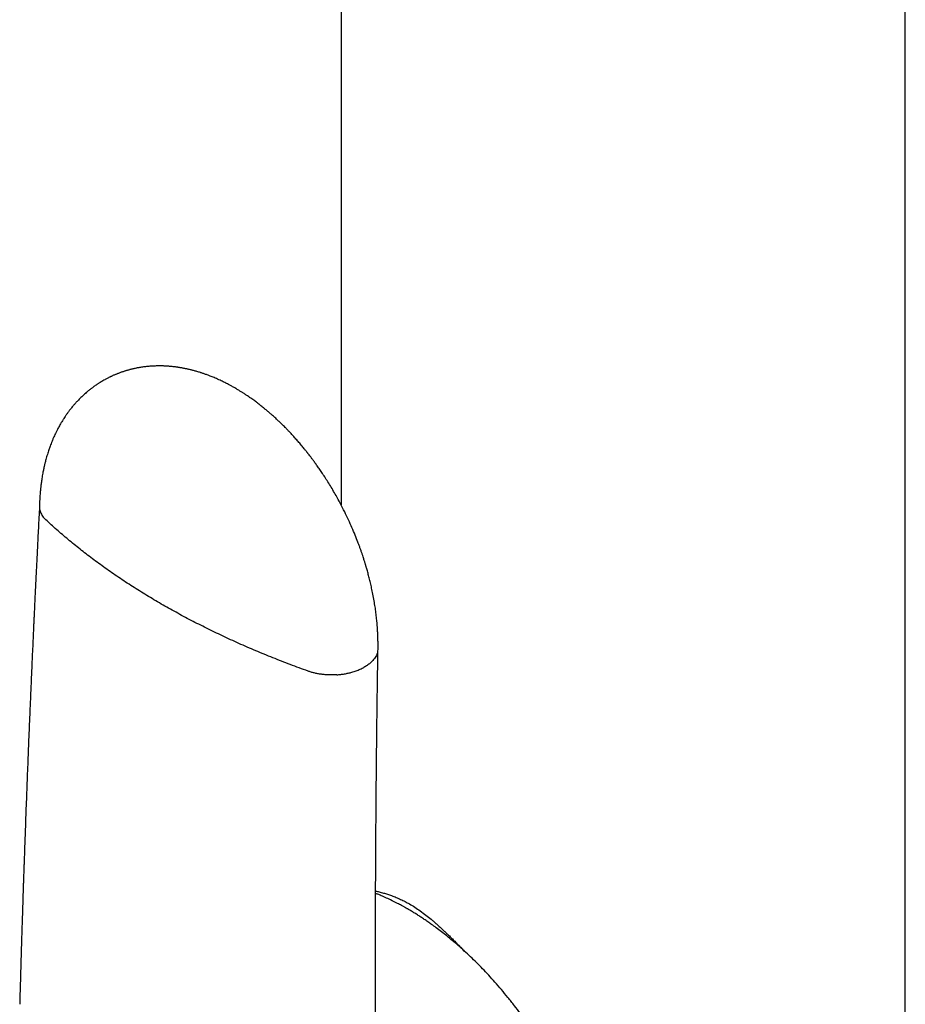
# Model space of a CAD drawing. Header units: millimetres. Extents: x 8 to 755, y 12 to 755.
# Tile 23 of 31: x 679 to 714, y 222 to 260. Entities that reach past the tile are written whole.
import ezdxf

# ---------------------------------------------------------------- set-up
doc = ezdxf.new("R2010")
doc.units = ezdxf.units.MM

msp = doc.modelspace()

# ---------------------------------------------------------------- linework, layer by layer
at = {"color": 7, "linetype": 'Continuous', "lineweight": 30}
for p, q in [((691.846, 296.543), (691.846, 241.438)), ((682.708, 246.289), (682.7, 246.284))]:
    msp.add_line(p, q, dxfattribs=at)
at = {"color": 7, "linetype": 'Continuous', "lineweight": 30, "flags": 128}
msp.add_lwpolyline([(713.702, 208.322), (713.702, 252.702), (713.702, 305.817)], dxfattribs=at)
at = {"color": 7, "linetype": 'Continuous', "lineweight": 30}
for points, knots in [([(693.279, 235.85), (693.279, 235.886), (693.28, 235.954), (693.28, 236.047), (693.28, 236.124), (693.278, 236.19), (693.277, 236.252), (693.275, 236.315), (693.273, 236.383), (693.27, 236.454), (693.266, 236.523), (693.263, 236.584), (693.26, 236.629), (693.257, 236.661), (693.256, 236.687), (693.254, 236.714), (693.251, 236.75), (693.247, 236.794), (693.243, 236.845), (693.238, 236.906), (693.23, 236.983), (693.22, 237.08), (693.207, 237.193), (693.192, 237.309), (693.176, 237.425), (693.159, 237.539), (693.133, 237.7), (693.096, 237.906), (693.048, 238.143), (693, 238.358), (692.953, 238.553), (692.913, 238.709), (692.881, 238.828), (692.857, 238.914), (692.836, 238.986), (692.82, 239.042), (692.808, 239.081), (692.799, 239.113), (692.789, 239.144), (692.778, 239.181), (692.764, 239.228), (692.746, 239.284), (692.725, 239.351), (692.699, 239.43), (692.668, 239.524), (692.631, 239.631), (692.591, 239.745), (692.548, 239.863), (692.483, 240.036), (692.392, 240.266), (692.27, 240.556), (692.136, 240.856), (691.988, 241.165), (691.845, 241.443), (691.712, 241.69), (691.592, 241.903), (691.467, 242.116), (691.341, 242.321), (691.22, 242.511), (691.107, 242.682), (691.002, 242.835), (690.907, 242.971), (690.82, 243.091), (690.743, 243.196), (690.675, 243.286), (690.617, 243.361), (690.575, 243.416), (690.546, 243.452), (690.527, 243.477), (690.505, 243.504), (690.477, 243.539), (690.44, 243.586), (690.393, 243.643), (690.337, 243.71), (690.259, 243.805), (690.161, 243.919), (690.048, 244.045), (689.941, 244.163), (689.845, 244.266), (689.76, 244.354), (689.688, 244.428), (689.623, 244.494), (689.574, 244.542), (689.54, 244.575), (689.516, 244.599), (689.488, 244.626), (689.45, 244.662), (689.402, 244.708), (689.326, 244.778), (689.23, 244.866), (689.12, 244.964), (689.018, 245.051), (688.926, 245.128), (688.846, 245.194), (688.778, 245.248), (688.722, 245.292), (688.681, 245.324), (688.653, 245.346), (688.631, 245.363), (688.604, 245.384), (688.561, 245.416), (688.501, 245.46), (688.428, 245.514), (688.348, 245.571), (688.264, 245.629), (688.186, 245.682), (688.12, 245.726), (688.069, 245.758), (688.026, 245.786), (687.981, 245.814), (687.933, 245.844), (687.881, 245.876), (687.826, 245.909), (687.767, 245.944), (687.707, 245.979), (687.648, 246.012), (687.595, 246.041), (687.541, 246.071), (687.482, 246.102), (687.416, 246.137), (687.347, 246.172), (687.277, 246.206), (687.199, 246.244), (687.114, 246.283), (687.021, 246.324), (686.934, 246.362), (686.853, 246.395), (686.785, 246.422), (686.724, 246.446), (686.666, 246.468), (686.605, 246.49), (686.546, 246.511), (686.493, 246.529), (686.444, 246.545), (686.392, 246.562), (686.332, 246.58), (686.265, 246.6), (686.2, 246.619), (686.141, 246.635), (686.089, 246.649), (686.037, 246.662), (685.982, 246.675), (685.925, 246.688), (685.872, 246.7), (685.826, 246.71), (685.781, 246.719), (685.733, 246.728), (685.679, 246.738), (685.623, 246.748), (685.569, 246.756), (685.523, 246.763), (685.478, 246.77), (685.431, 246.776), (685.374, 246.783), (685.314, 246.79), (685.255, 246.796), (685.203, 246.8), (685.151, 246.804), (685.093, 246.808), (685.03, 246.811), (684.968, 246.814), (684.91, 246.816), (684.851, 246.817), (684.787, 246.817), (684.72, 246.816), (684.655, 246.814), (684.596, 246.812), (684.535, 246.809), (684.472, 246.805), (684.406, 246.8), (684.341, 246.793), (684.271, 246.786), (684.195, 246.776), (684.117, 246.765), (684.051, 246.754), (683.998, 246.745), (683.954, 246.737), (683.904, 246.727), (683.852, 246.716), (683.803, 246.705), (683.761, 246.695), (683.727, 246.687), (683.691, 246.678), (683.644, 246.665), (683.59, 246.651), (683.538, 246.636), (683.495, 246.622), (683.452, 246.609), (683.405, 246.594), (683.357, 246.577), (683.307, 246.559), (683.254, 246.54), (683.206, 246.521), (683.164, 246.505), (683.127, 246.49), (683.086, 246.473), (683.04, 246.453), (682.994, 246.432), (682.96, 246.416), (682.936, 246.405), (682.916, 246.396), (682.89, 246.383), (682.855, 246.366), (682.811, 246.344), (682.762, 246.318), (682.728, 246.3), (682.711, 246.29)], [0, 0, 0, 0, 0.006547, 0.012108, 0.016663, 0.020227, 0.023708, 0.02753, 0.03145, 0.035683, 0.040102, 0.043735, 0.046367, 0.048115, 0.049275, 0.050889, 0.052971, 0.055525, 0.058555, 0.062063, 0.066056, 0.072142, 0.078924, 0.085677, 0.092326, 0.098867, 0.105297, 0.119999, 0.134032, 0.145553, 0.156534, 0.166957, 0.171956, 0.17681, 0.181426, 0.184215, 0.186298, 0.188065, 0.189587, 0.191668, 0.194311, 0.197518, 0.201293, 0.205638, 0.211084, 0.217231, 0.223829, 0.230558, 0.237417, 0.25342, 0.270098, 0.28745, 0.305476, 0.324172, 0.336774, 0.349656, 0.362816, 0.375666, 0.387559, 0.398488, 0.408199, 0.416986, 0.424846, 0.431778, 0.437781, 0.442856, 0.447032, 0.448788, 0.450356, 0.452011, 0.454411, 0.457583, 0.461527, 0.466242, 0.471727, 0.481354, 0.490576, 0.499262, 0.507411, 0.513532, 0.519313, 0.524509, 0.528806, 0.530697, 0.532343, 0.53437, 0.537261, 0.541014, 0.545423, 0.554464, 0.562755, 0.570299, 0.577099, 0.583135, 0.587977, 0.592041, 0.595332, 0.596911, 0.598277, 0.600148, 0.602745, 0.607572, 0.612902, 0.618591, 0.624636, 0.63068, 0.635188, 0.638701, 0.641321, 0.644305, 0.648038, 0.651442, 0.655205, 0.659326, 0.663756, 0.667672, 0.671492, 0.674779, 0.678823, 0.683525, 0.688279, 0.692997, 0.697678, 0.70411, 0.710384, 0.7163, 0.721722, 0.726702, 0.729956, 0.733893, 0.738238, 0.742195, 0.745712, 0.748799, 0.751862, 0.756085, 0.760679, 0.76515, 0.76895, 0.77232, 0.775465, 0.779152, 0.783148, 0.786663, 0.789635, 0.79227, 0.795372, 0.79902, 0.803017, 0.806555, 0.8095, 0.812097, 0.815134, 0.818705, 0.82316, 0.827026, 0.830198, 0.833308, 0.837123, 0.841573, 0.845737, 0.849328, 0.852867, 0.857187, 0.861896, 0.866099, 0.86983, 0.873515, 0.878128, 0.882367, 0.886433, 0.891072, 0.896177, 0.901614, 0.906672, 0.909331, 0.912192, 0.91549, 0.919231, 0.922809, 0.925607, 0.92769, 0.929888, 0.93286, 0.937453, 0.940993, 0.943506, 0.946421, 0.949941, 0.953107, 0.956613, 0.960462, 0.964154, 0.966997, 0.969296, 0.972174, 0.975736, 0.9793, 0.982076, 0.983286, 0.984495, 0.986362, 0.988927, 0.992192, 0.996166, 1, 1, 1, 1]), ([(682.7, 246.284), (682.672, 246.269), (682.621, 246.24), (682.553, 246.199), (682.499, 246.166), (682.452, 246.136), (682.405, 246.106), (682.356, 246.073), (682.305, 246.037), (682.257, 246.003), (682.216, 245.973), (682.18, 245.946), (682.144, 245.918), (682.104, 245.886), (682.048, 245.841), (681.982, 245.786), (681.914, 245.726), (681.857, 245.674), (681.8, 245.62), (681.739, 245.561), (681.678, 245.499), (681.629, 245.447), (681.59, 245.405), (681.556, 245.366), (681.521, 245.327), (681.489, 245.29), (681.461, 245.257), (681.429, 245.218), (681.392, 245.173), (681.354, 245.124), (681.32, 245.08), (681.288, 245.037), (681.253, 244.99), (681.221, 244.944), (681.191, 244.9), (681.154, 244.846), (681.108, 244.777), (681.058, 244.698), (681.016, 244.627), (680.978, 244.563), (680.941, 244.498), (680.902, 244.427), (680.859, 244.345), (680.813, 244.254), (680.766, 244.156), (680.723, 244.06), (680.679, 243.96), (680.637, 243.857), (680.599, 243.759), (680.568, 243.675), (680.541, 243.597), (680.514, 243.519), (680.486, 243.431), (680.458, 243.337), (680.431, 243.244), (680.407, 243.155), (680.388, 243.081), (680.373, 243.023), (680.363, 242.979), (680.353, 242.935), (680.342, 242.888), (680.331, 242.836), (680.318, 242.774), (680.303, 242.699), (680.286, 242.609), (680.269, 242.51), (680.254, 242.411), (680.24, 242.319), (680.23, 242.237), (680.221, 242.167), (680.215, 242.11), (680.21, 242.066), (680.206, 242.027), (680.202, 241.981), (680.196, 241.919), (680.19, 241.841), (680.183, 241.745), (680.176, 241.633), (680.171, 241.504), (680.169, 241.411), (680.167, 241.362)], [0, 0, 0, 0, 0.015653, 0.029719, 0.042087, 0.052086, 0.06031, 0.070874, 0.08344, 0.093556, 0.102179, 0.110106, 0.117544, 0.126323, 0.137305, 0.156151, 0.171802, 0.18496, 0.197417, 0.213436, 0.23049, 0.243442, 0.251329, 0.26097, 0.270767, 0.27944, 0.286982, 0.293389, 0.306099, 0.318025, 0.325894, 0.335697, 0.346807, 0.356837, 0.365575, 0.374691, 0.391376, 0.409794, 0.423777, 0.434949, 0.449139, 0.462849, 0.477359, 0.498348, 0.516547, 0.533953, 0.553511, 0.573745, 0.591969, 0.607736, 0.620511, 0.634464, 0.650568, 0.66801, 0.684767, 0.700528, 0.714987, 0.723754, 0.730829, 0.738254, 0.746432, 0.755363, 0.765155, 0.778515, 0.793942, 0.811256, 0.828682, 0.84404, 0.857714, 0.869487, 0.879107, 0.886201, 0.891069, 0.898616, 0.908843, 0.921746, 0.937322, 0.955563, 0.976461, 1, 1, 1, 1]), ([(680.168, 241.374), (680.16, 241.233), (680.146, 240.954), (680.125, 240.543), (680.105, 240.149), (680.086, 239.774), (680.068, 239.417), (680.051, 239.078), (680.036, 238.767), (680.022, 238.48), (680.009, 238.218), (679.997, 237.972), (679.986, 237.741), (679.976, 237.526), (679.967, 237.326), (679.958, 237.141), (679.95, 236.965), (679.942, 236.793), (679.934, 236.621), (679.926, 236.448), (679.908, 236.057), (679.883, 235.494), (679.85, 234.759), (679.821, 234.07), (679.791, 233.379), (679.763, 232.689), (679.737, 232.065), (679.715, 231.507), (679.696, 231.015), (679.677, 230.524), (679.659, 230.034), (679.641, 229.553), (679.624, 229.087), (679.608, 228.639), (679.592, 228.206), (679.581, 227.88), (679.573, 227.651), (679.568, 227.512), (679.563, 227.362), (679.558, 227.2), (679.552, 227.026), (679.545, 226.839), (679.539, 226.633), (679.531, 226.407), (679.523, 226.16), (679.515, 225.898), (679.506, 225.621), (679.497, 225.33), (679.487, 225.024), (679.477, 224.703), (679.467, 224.367), (679.457, 224.017), (679.446, 223.655), (679.435, 223.28), (679.424, 222.893), (679.413, 222.492), (679.405, 222.22), (679.402, 222.082)], [0, 0, 0, 0, 0.021858, 0.043095, 0.063384, 0.082727, 0.101124, 0.118574, 0.135077, 0.149374, 0.162875, 0.175581, 0.187491, 0.198606, 0.208926, 0.21845, 0.227322, 0.236162, 0.245044, 0.253967, 0.262931, 0.305743, 0.341164, 0.376925, 0.412687, 0.448449, 0.484211, 0.509699, 0.535188, 0.560676, 0.586165, 0.611448, 0.635516, 0.658792, 0.681277, 0.702971, 0.709753, 0.716907, 0.724696, 0.733121, 0.742182, 0.751878, 0.76221, 0.77431, 0.787179, 0.800817, 0.815225, 0.830401, 0.846347, 0.863062, 0.880546, 0.8988, 0.917822, 0.937254, 0.957427, 0.978343, 1, 1, 1, 1]), ([(680.169, 241.362), (680.169, 241.347), (680.167, 241.304), (680.178, 241.234), (680.202, 241.151), (680.238, 241.072), (680.285, 240.996), (680.341, 240.924), (680.387, 240.879), (680.409, 240.857)], [0, 0, 0, 0, 0.083831, 0.244267, 0.402149, 0.557015, 0.708478, 0.856222, 1, 1, 1, 1]), ([(684.886, 237.592), (684.697, 237.703), (684.318, 237.925), (683.768, 238.269), (683.233, 238.62), (682.714, 238.98), (682.215, 239.345), (681.735, 239.715), (681.275, 240.089), (680.831, 240.469), (680.55, 240.728), (680.409, 240.857)], [0, 0, 0, 0, 0.11173, 0.223589, 0.335552, 0.447591, 0.55968, 0.669791, 0.779898, 0.889976, 1, 1, 1, 1]), ([(690.569, 234.992), (690.339, 235.076), (689.879, 235.243), (689.204, 235.507), (688.54, 235.78), (687.889, 236.063), (687.255, 236.354), (686.638, 236.652), (686.039, 236.957), (685.453, 237.269), (685.075, 237.484), (684.886, 237.592)], [0, 0, 0, 0, 0.112025, 0.224105, 0.336215, 0.448327, 0.560413, 0.670448, 0.780408, 0.890267, 1, 1, 1, 1]), ([(693.22, 216.173), (693.218, 216.309), (693.216, 216.577), (693.212, 216.969), (693.209, 217.346), (693.206, 217.706), (693.203, 218.049), (693.201, 218.376), (693.199, 218.687), (693.197, 218.986), (693.195, 219.272), (693.194, 219.545), (693.192, 219.8), (693.191, 220.037), (693.19, 220.256), (693.189, 220.529), (693.188, 220.864), (693.186, 221.268), (693.185, 221.676), (693.184, 222.089), (693.183, 222.68), (693.182, 223.448), (693.182, 224.393), (693.184, 225.339), (693.186, 226.2), (693.189, 226.975), (693.192, 227.665), (693.196, 228.354), (693.201, 229.044), (693.206, 229.735), (693.212, 230.429), (693.218, 231.097), (693.224, 231.743), (693.23, 232.239), (693.234, 232.613), (693.237, 232.865), (693.24, 233.127), (693.244, 233.405), (693.247, 233.702), (693.252, 234.018), (693.256, 234.351), (693.261, 234.702), (693.267, 235.07), (693.272, 235.455), (693.276, 235.717), (693.279, 235.852)], [0, 0, 0, 0, 0.020922, 0.041004, 0.060245, 0.078646, 0.096208, 0.112929, 0.128809, 0.14385, 0.158705, 0.172638, 0.18565, 0.197738, 0.208905, 0.21915, 0.239572, 0.260158, 0.280962, 0.301985, 0.323227, 0.371252, 0.419378, 0.467503, 0.515629, 0.550629, 0.585629, 0.620629, 0.655629, 0.690629, 0.725642, 0.761097, 0.792198, 0.823785, 0.836327, 0.848946, 0.862078, 0.876042, 0.89115, 0.907125, 0.923966, 0.941674, 0.960249, 0.979691, 1, 1, 1, 1]), ([(693.262, 235.723), (693.253, 235.694), (693.236, 235.638), (693.195, 235.555), (693.143, 235.474), (693.072, 235.389), (692.979, 235.301), (692.865, 235.213), (692.777, 235.162), (692.733, 235.136)], [0, 0, 0, 0, 0.128383, 0.256853, 0.384866, 0.511884, 0.678758, 0.841795, 1, 1, 1, 1]), ([(691.683, 234.851), (691.733, 234.855), (691.834, 234.863), (691.983, 234.885), (692.126, 234.913), (692.279, 234.951), (692.436, 235.001), (692.594, 235.064), (692.687, 235.112), (692.733, 235.136)], [0, 0, 0, 0, 0.128383, 0.256853, 0.384866, 0.511884, 0.678758, 0.841795, 1, 1, 1, 1]), ([(691.683, 234.851), (691.632, 234.848), (691.531, 234.843), (691.38, 234.845), (691.231, 234.853), (691.085, 234.868), (690.945, 234.891), (690.812, 234.919), (690.686, 234.952), (690.608, 234.979), (690.569, 234.992)], [0, 0, 0, 0, 0.131904, 0.262655, 0.391776, 0.518841, 0.643479, 0.765379, 0.884286, 1, 1, 1, 1]), ([(693.187, 226.471), (693.232, 226.461), (693.333, 226.438), (693.488, 226.396), (693.649, 226.348), (693.814, 226.292), (693.982, 226.227), (694.154, 226.15), (694.324, 226.067), (694.437, 226.005), (694.493, 225.973)], [0, 0, 0, 0, 0.1059656, 0.236844, 0.3619765, 0.4814886, 0.61517, 0.7461898, 0.8743744, 1, 1, 1, 1]), ([(700.095, 207.06), (700.118, 207.076), (700.173, 207.113), (700.26, 207.175), (700.355, 207.248), (700.437, 207.315), (700.502, 207.372), (700.548, 207.413), (700.588, 207.449), (700.62, 207.479), (700.646, 207.504), (700.667, 207.525), (700.688, 207.545), (700.714, 207.571), (700.746, 207.604), (700.784, 207.643), (700.823, 207.685), (700.862, 207.728), (700.92, 207.794), (700.995, 207.882), (701.072, 207.98), (701.131, 208.059), (701.175, 208.12), (701.214, 208.176), (701.248, 208.225), (701.276, 208.268), (701.298, 208.302), (701.314, 208.327), (701.326, 208.346), (701.338, 208.365), (701.354, 208.39), (701.373, 208.422), (701.397, 208.462), (701.424, 208.508), (701.473, 208.594), (701.542, 208.721), (701.639, 208.918), (701.743, 209.152), (701.822, 209.358), (701.872, 209.5), (701.895, 209.57), (701.916, 209.634), (701.933, 209.69), (701.948, 209.737), (701.96, 209.777), (701.971, 209.816), (701.984, 209.861), (701.999, 209.915), (702.016, 209.981), (702.036, 210.056), (702.056, 210.139), (702.081, 210.247), (702.108, 210.375), (702.137, 210.524), (702.164, 210.682), (702.19, 210.849), (702.212, 211.023), (702.231, 211.187), (702.245, 211.346), (702.256, 211.484), (702.263, 211.603), (702.268, 211.704), (702.272, 211.803), (702.275, 211.902), (702.277, 211.998), (702.278, 212.08), (702.278, 212.145), (702.278, 212.193), (702.278, 212.231), (702.278, 212.266), (702.278, 212.303), (702.277, 212.346), (702.276, 212.403), (702.274, 212.477), (702.271, 212.569), (702.267, 212.674), (702.258, 212.847), (702.242, 213.083), (702.215, 213.375), (702.182, 213.651), (702.147, 213.91), (702.109, 214.153), (702.067, 214.39), (702.023, 214.62), (701.976, 214.849), (701.921, 215.094), (701.855, 215.363), (701.778, 215.658), (701.69, 215.968), (701.59, 216.295), (701.477, 216.637), (701.358, 216.976), (701.232, 217.31), (701.101, 217.638), (700.959, 217.976), (700.804, 218.323), (700.637, 218.68), (700.456, 219.045), (700.269, 219.401), (700.078, 219.747), (699.885, 220.083), (699.679, 220.422), (699.464, 220.762), (699.241, 221.097), (699.016, 221.421), (698.791, 221.731), (698.556, 222.041), (698.313, 222.348), (698.061, 222.652), (697.813, 222.938), (697.569, 223.207), (697.331, 223.459), (697.098, 223.696), (696.862, 223.925), (696.626, 224.145), (696.389, 224.357), (696.161, 224.552), (695.944, 224.73), (695.736, 224.893), (695.54, 225.042), (695.366, 225.169), (695.211, 225.278), (695.072, 225.372), (694.937, 225.462), (694.804, 225.548), (694.674, 225.629), (694.548, 225.705), (694.454, 225.76), (694.392, 225.796), (694.359, 225.814), (694.326, 225.833), (694.287, 225.855), (694.239, 225.882), (694.179, 225.914), (694.108, 225.953), (694.025, 225.996), (693.892, 226.064), (693.718, 226.15), (693.509, 226.246), (693.333, 226.322), (693.227, 226.364), (693.187, 226.38)], [0, 0, 0, 0, 0.005258, 0.012211, 0.019533, 0.027225, 0.031485, 0.03522, 0.03843, 0.041114, 0.043272, 0.044916, 0.046408, 0.048524, 0.051262, 0.054593, 0.058021, 0.061377, 0.064662, 0.073323, 0.08144, 0.086013, 0.090359, 0.094247, 0.097631, 0.100514, 0.102895, 0.104351, 0.105524, 0.106666, 0.108281, 0.110383, 0.112973, 0.116039, 0.119266, 0.129491, 0.139841, 0.155074, 0.170537, 0.174625, 0.178546, 0.182003, 0.184993, 0.187514, 0.189569, 0.19138, 0.193722, 0.196594, 0.199996, 0.203928, 0.208314, 0.212675, 0.220389, 0.227738, 0.234722, 0.243658, 0.251917, 0.259519, 0.266834, 0.274003, 0.278619, 0.283173, 0.287664, 0.292093, 0.29646, 0.30046, 0.30303, 0.305126, 0.306749, 0.308095, 0.309697, 0.311585, 0.31376, 0.317217, 0.321215, 0.325754, 0.330833, 0.343538, 0.35585, 0.367764, 0.378067, 0.388054, 0.397725, 0.407081, 0.416162, 0.425528, 0.436735, 0.44854, 0.460945, 0.473949, 0.487553, 0.501755, 0.514406, 0.527497, 0.541029, 0.555001, 0.569414, 0.584268, 0.599562, 0.613307, 0.627389, 0.64181, 0.656568, 0.671372, 0.68581, 0.699878, 0.713576, 0.728778, 0.743497, 0.757733, 0.771486, 0.784756, 0.797544, 0.809848, 0.823056, 0.835657, 0.847653, 0.859042, 0.869825, 0.880003, 0.889578, 0.896829, 0.903926, 0.91087, 0.917661, 0.924298, 0.930783, 0.936889, 0.938638, 0.940309, 0.941901, 0.943744, 0.946209, 0.949235, 0.952861, 0.957087, 0.961855, 0.973087, 0.983737, 0.993803, 1, 1, 1, 1]), ([(694.493, 225.973), (694.562, 225.932), (694.703, 225.847), (694.917, 225.7), (695.127, 225.543), (695.301, 225.403), (695.438, 225.287), (695.545, 225.194), (695.655, 225.095), (695.764, 224.996), (695.866, 224.9), (695.967, 224.803), (696.074, 224.7), (696.192, 224.583), (696.283, 224.493), (696.345, 224.431), (696.374, 224.402), (696.404, 224.372), (696.433, 224.342), (696.458, 224.317), (696.479, 224.296), (696.499, 224.276), (696.526, 224.248), (696.56, 224.214), (696.6, 224.173), (696.635, 224.137), (696.658, 224.114), (696.664, 224.108)], [0, 0, 0, 0, 0.092882, 0.188122, 0.286028, 0.37636, 0.424303, 0.47365, 0.52442, 0.57663, 0.624144, 0.667133, 0.718979, 0.774739, 0.83442, 0.848076, 0.861923, 0.875959, 0.890185, 0.904602, 0.910497, 0.920115, 0.933057, 0.949324, 0.968365, 0.99056, 1, 1, 1, 1])]:
    msp.add_open_spline(points, degree=3, knots=knots, dxfattribs=at)

doc.saveas('drawing.dxf')
